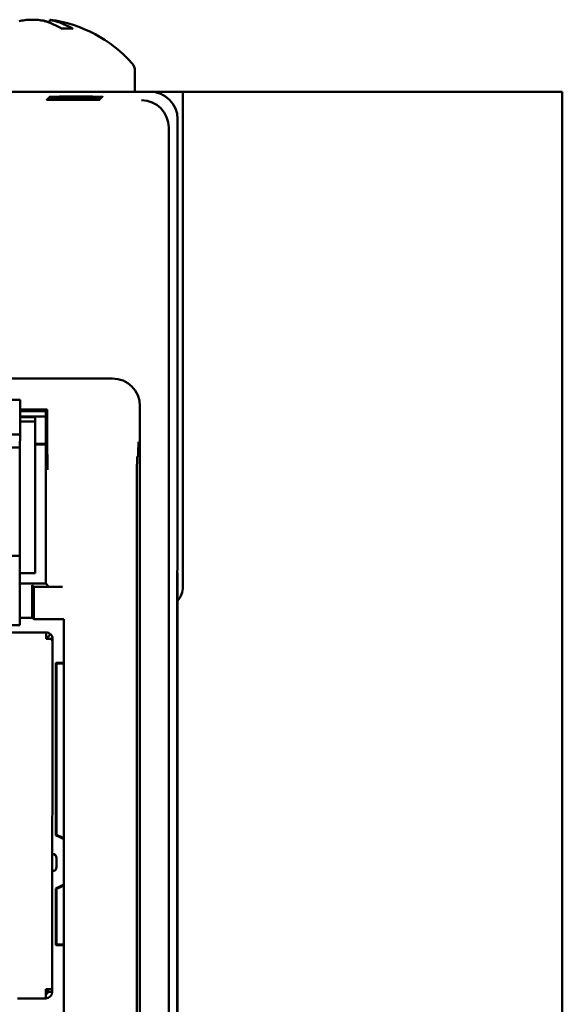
# Model space of a CAD drawing. Header units: inches. Extents: x 1.3 to 23.8, y 0.4 to 18.6.
# Tile 16 of 22: x 11 to 12, y 9.5 to 11.2. Entities that reach past the tile are written whole.
import ezdxf

# ---------------------------------------------------------------- set-up
doc = ezdxf.new("R2010")
doc.units = ezdxf.units.IN
doc.header["$LTSCALE"] = 0.8
doc.header["$MEASUREMENT"] = 0
doc.layers.add('Visible (ANSI)', color=7, linetype='Continuous', lineweight=50)

msp = doc.modelspace()

# ---------------------------------------------------------------- linework, layer by layer
at = {"layer": 'Visible (ANSI)'}
for p, q in [((11.0252, 11.2475), (11.0247, 11.2419)), ((11.0655, 11.2315), (11.0465, 11.2315)), ((11.1799, 11.1547), (11.1799, 11.1166)), ((11.2074, 11.1166), (10.9356, 11.1166)), ((11.0611, 11.1025), (11.0611, 11.1017)), ((11.0611, 11.1025), (11.0739, 11.1025)), ((11.0739, 11.1017), (11.0611, 11.1017)), ((11.0628, 11.1043), (11.0628, 11.1034)), ((11.0628, 11.1043), (11.0757, 11.1043)), ((11.0757, 11.1034), (11.0628, 11.1034)), ((11.0646, 11.106), (11.0646, 11.1052)), ((11.0646, 11.106), (11.0774, 11.106)), ((11.0774, 11.1052), (11.0646, 11.1052)), ((11.0663, 11.1078), (11.0663, 11.1069)), ((11.0663, 11.1078), (11.0792, 11.1078)), ((11.0792, 11.1069), (11.0663, 11.1069)), ((11.0739, 11.1025), (11.0739, 11.1017)), ((11.0757, 11.1043), (11.0757, 11.1034)), ((11.0774, 11.106), (11.0774, 11.1052)), ((11.0792, 11.1078), (11.0792, 11.1069)), ((11.2074, 11.1166), (11.2669, 11.1166)), ((11.2669, 11.1166), (11.2669, 10.2166)), ((11.9374, 11.1166), (11.2669, 11.1166)), ((11.9374, 11.1166), (11.9574, 11.1166)), ((11.9574, 7.6166), (11.9574, 11.1166)), ((11.2574, 10.2466), (11.2574, 11.0666)), ((11.2416, 11.0508), (11.2416, 7.6824)), ((11.1389, 10.5951), (9.9759, 10.5951)), ((10.5574, 10.5566), (10.9708, 10.5562)), ((10.9708, 10.5562), (10.9708, 10.5484)), ((10.9708, 10.5484), (10.9708, 10.4932)), ((11.1889, 8.1881), (11.1889, 10.5451)), ((11.0204, 10.539), (10.9708, 10.539)), ((10.9708, 10.5359), (11.0176, 10.5359)), ((11.0204, 10.539), (11.0176, 10.5359)), ((11.0176, 10.5359), (11.0176, 10.2221)), ((11.0204, 10.4724), (11.0204, 10.539)), ((11.0176, 10.5262), (10.9708, 10.5262)), ((11.0176, 10.5261), (10.9708, 10.5261)), ((10.9984, 10.5247), (10.9708, 10.5247)), ((10.9708, 10.5169), (10.9983, 10.5168)), ((10.9981, 10.2412), (10.9983, 10.5168)), ((10.9984, 10.5247), (10.9983, 10.5168)), ((10.9708, 10.4932), (10.5574, 10.4936)), ((10.9707, 10.4696), (10.9708, 10.4932)), ((10.9983, 10.4761), (11.0176, 10.4761)), ((11.0176, 10.475), (10.9983, 10.475)), ((10.9707, 10.4696), (10.5574, 10.47)), ((10.9707, 10.4617), (10.9706, 10.2806)), ((10.9707, 10.4696), (10.9707, 10.4617)), ((11.1857, 10.4543), (11.1841, 10.4526)), ((11.183, 10.3276), (11.183, 8.2679)), ((10.9706, 10.2806), (10.9706, 10.2728)), ((10.5572, 10.2732), (10.9706, 10.2728)), ((10.9706, 10.2728), (10.9704, 10.1546)), ((10.9705, 10.2413), (10.9981, 10.2412)), ((11.2565, 10.1928), (11.2569, 10.2461)), ((11.2565, 10.1907), (11.257, 10.2412)), ((11.2569, 10.2461), (11.2574, 10.2466)), ((11.2574, 10.2416), (11.2569, 10.2416)), ((11.257, 10.2412), (11.2569, 10.2412)), ((11.2574, 10.2416), (11.257, 10.2412)), ((11.2574, 8.4916), (11.2574, 10.2416)), ((11.0176, 10.2221), (10.9705, 10.2221)), ((10.9926, 10.2195), (10.9958, 10.2164)), ((11.0481, 10.2164), (10.9958, 10.2164)), ((10.9958, 10.2164), (10.9958, 10.1573)), ((11.0231, 10.2166), (11.0176, 10.2221)), ((10.9929, 10.1602), (10.9929, 10.1945)), ((11.2565, 8.5404), (11.2565, 10.1928)), ((11.2565, 10.1907), (11.2565, 8.5425)), ((11.2565, 10.1907), (11.2565, 10.1907)), ((10.9704, 10.1602), (10.9929, 10.1602)), ((10.9704, 10.1546), (10.9704, 10.1468)), ((10.9929, 10.1602), (10.9958, 10.1573)), ((10.9958, 10.1573), (11.0503, 10.1573)), ((11.0503, 10.1573), (11.0503, 8.7605)), ((10.557, 10.1472), (10.9704, 10.1468)), ((11.0181, 10.1334), (10.8008, 10.1336)), ((11.0181, 10.1334), (11.0181, 10.1216)), ((11.0265, 10.1216), (11.0181, 10.1216)), ((11.0209, 10.1244), (11.0265, 10.13)), ((11.0265, 10.1216), (11.0299, 10.1216)), ((11.0299, 10.1165), (11.0293, 9.485)), ((11.0299, 10.1216), (11.0299, 10.1165)), ((11.0358, 10.0782), (11.0358, 9.7644)), ((11.0358, 10.0782), (11.0369, 10.0771)), ((11.0358, 10.0782), (11.0503, 10.0782)), ((11.0369, 10.0771), (11.0369, 9.7652)), ((11.0503, 10.0771), (11.0369, 10.0771)), ((11.0374, 9.707), (11.0374, 9.7228)), ((11.0358, 9.6681), (11.0358, 9.565)), ((11.0369, 9.6674), (11.0369, 9.5661)), ((11.0369, 9.5661), (11.0358, 9.565)), ((11.0503, 9.565), (11.0358, 9.565)), ((11.0369, 9.5661), (11.0503, 9.5661)), ((11.0175, 9.485), (11.0293, 9.485)), ((11.0175, 9.485), (11.0175, 9.4799)), ((11.0175, 9.4799), (11.0203, 9.4799)), ((11.0175, 9.4799), (11.0175, 9.4681)), ((11.0203, 9.4799), (11.0203, 9.485)), ((11.0214, 9.485), (11.0214, 9.4799)), ((11.0214, 9.4799), (11.0293, 9.4799)), ((11.0293, 9.485), (11.0293, 9.4799)), ((11.0175, 9.4681), (10.9663, 9.4681))]:
    msp.add_line(p, q, dxfattribs=at)
for centre, radius, start, end in [((10.9934, 11.0072), 0.2424, 41.5409, 82.4563), ((11.1599, 11.1547), 0.02, 0, 41.5409), ((11.2274, 10.2166), 0.0395, 319.4196, 0), ((11.0181, 10.1216), 0.0118, 44.9452, 89.9452), ((11.0181, 10.1216), 0.00394, 44.9452, 89.9452), ((11.0142, 10.1177), 0.00787, 29.9452, 59.9452), ((11.0207, 9.7163), 0.0505, 54.0787, 72.5449), ((11.0207, 9.7163), 0.0515, 54.901, 71.7057), ((11.0295, 9.7228), 0.00787, 359.9452, 89.9452), ((11.0295, 9.707), 0.00787, 269.9452, 359.9452), ((11.0207, 9.7163), 0.0505, 287.4551, 305.9213), ((11.0207, 9.7163), 0.0515, 288.2943, 305.099), ((11.0175, 9.4799), 0.0118, 269.9452, 359.9452), ((11.0175, 9.4799), 0.00394, 269.9452, 359.9452)]:
    msp.add_arc(centre, radius, start, end, dxfattribs=at)
for centre, major_axis, ratio, start_param, end_param in [((11.0006, 11.008), (-0.0281, 0.2406), 0.659834, 5.813878, 6.012778), ((11.0003, 11.008), (-0.0291, 0.2405), 0.689166, 5.963289, 6.006373), ((10.9868, 11.008), (0.0304, 0.2403), 0.719342, 5.981502, 6.180402), ((11.0675, 11.1021), (-0.0482, 0), 0.008727, 4.846382, 7.720009), ((11.0693, 11.1039), (-0.0482, 0), 0.008727, 4.846382, 7.720009), ((11.071, 11.1056), (-0.0482, 0), 0.008727, 4.846382, 7.720009), ((11.0727, 11.1073), (-0.0482, 0), 0.008727, 4.846382, 7.720009), ((11.0675, 11.1021), (-0.0482, 0), 0.008727, 1.704769, 4.578396), ((11.0693, 11.1039), (-0.0482, 0), 0.008727, 1.704769, 4.578396), ((11.071, 11.1056), (-0.0482, 0), 0.008727, 1.704769, 4.578396), ((11.0727, 11.1073), (-0.0482, 0), 0.008727, 1.704769, 4.578396), ((11.192, 11.0512), (-0.0192, 0.0463), 0.987735, 4.324034, 5.886104), ((11.2074, 11.0666), (0.0354, 0.0354), 0.999924, 5.497825, 7.068545), ((11.1916, 11.0508), (0.0354, 0.0354), 0.999924, 5.497825, 5.506476), ((11.1389, 10.5451), (0.0354, 0.0354), 0.999924, 5.497825, 7.068545), ((11.1841, 10.3276), (0, 0.125), 0.008727, 0.008727, 1.570796), ((10.9926, 10.1945), (0, -0.025), 0.008727, 1.570796, 3.132866), ((11.0481, 10.2166), (-0.025, 0), 0.008727, 0.008727, 1.570796)]:
    msp.add_ellipse(centre, major_axis=major_axis, ratio=ratio, start_param=start_param, end_param=end_param, dxfattribs=at)
for points, knots in [([(10.9692, 11.2448), (10.972, 11.2456), (10.9755, 11.2463), (10.9832, 11.2472), (10.9875, 11.2475), (10.9955, 11.2475), (10.9997, 11.2474), (11.0076, 11.2466), (11.0112, 11.246), (11.0147, 11.2452), (11.0153, 11.245), (11.0159, 11.2448)], [0, 0, 0, 0, 0.030458, 0.030458, 0.060916, 0.060916, 0.0912553, 0.0912553, 0.1215946, 0.1215946, 0.1282974, 0.1282974, 0.1282974, 0.1282974]), ([(11.0176, 11.2448), (11.0148, 11.2456), (11.0113, 11.2463), (11.0036, 11.2472), (10.9993, 11.2475), (10.9947, 11.2475), (10.9941, 11.2475), (10.9934, 11.2475)], [0, 0, 0, 0, 0.03045798, 0.03045798, 0.06091597, 0.06091597, 0.06575635, 0.06575635, 0.06575635, 0.06575635]), ([(11.0348, 11.2448), (11.032, 11.2456), (11.0295, 11.2463), (11.0262, 11.2472), (11.0253, 11.2475), (11.0252, 11.2475), (11.0252, 11.2475), (11.0252, 11.2475)], [0, 0, 0, 0, 0.03045798, 0.03045798, 0.06091597, 0.06091597, 0.06575635, 0.06575635, 0.06575635, 0.06575635]), ([(11.0655, 11.2315), (11.066, 11.2315), (11.0667, 11.2313), (11.0672, 11.231), (11.0672, 11.231), (11.0672, 11.231)], [0.070224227, 0.070224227, 0.070224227, 0.070224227, 0.076097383, 0.076097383, 0.076126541, 0.076126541, 0.076126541, 0.076126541]), ([(11.1857, 10.4543), (11.1858, 10.4543), (11.1858, 10.4551), (11.1859, 10.459), (11.1859, 10.4621), (11.186, 10.4695), (11.1861, 10.4746), (11.1861, 10.4796), (11.1861, 10.4796), (11.1861, 10.4797)], [0, 0, 0, 0, 0.0302867, 0.0302867, 0.0656682, 0.0656682, 0.1146511, 0.1146511, 0.1151055, 0.1151055, 0.1151055, 0.1151055]), ([(11.0204, 10.4724), (11.0204, 10.4684), (11.0204, 10.464), (11.0205, 10.4536), (11.0205, 10.4488), (11.0205, 10.4392), (11.0206, 10.4343), (11.0206, 10.4293), (11.0206, 10.4293), (11.0206, 10.4292)], [0, 0, 0, 0, 0.0304487, 0.0304487, 0.0657904, 0.0657904, 0.1145302, 0.1145302, 0.1149879, 0.1149879, 0.1149879, 0.1149879]), ([(11.0221, 10.1216), (11.0221, 10.1221), (11.022, 10.1227), (11.0216, 10.1236), (11.0213, 10.124), (11.0209, 10.1244)], [-0.01526468, -0.01526468, -0.01526468, -0.01526468, -0.00763234, -0.00763234, 0, 0, 0, 0])]:
    msp.add_open_spline(points, degree=3, knots=knots, dxfattribs=at)
for points, degree in [([(11.0299, 10.1216), (11.0299, 10.1247), (11.0287, 10.1278), (11.0265, 10.13)], 3), ([(11.0265, 10.1216), (11.0287, 10.1199), (11.0299, 10.1182), (11.0299, 10.1165)], 3), ([(11.0358, 9.7644), (11.0363, 9.7648), (11.0369, 9.7652)], 2), ([(11.0369, 9.6674), (11.0363, 9.6678), (11.0358, 9.6681)], 2)]:
    msp.add_open_spline(points, degree=degree, dxfattribs=at)

doc.saveas('drawing.dxf')
